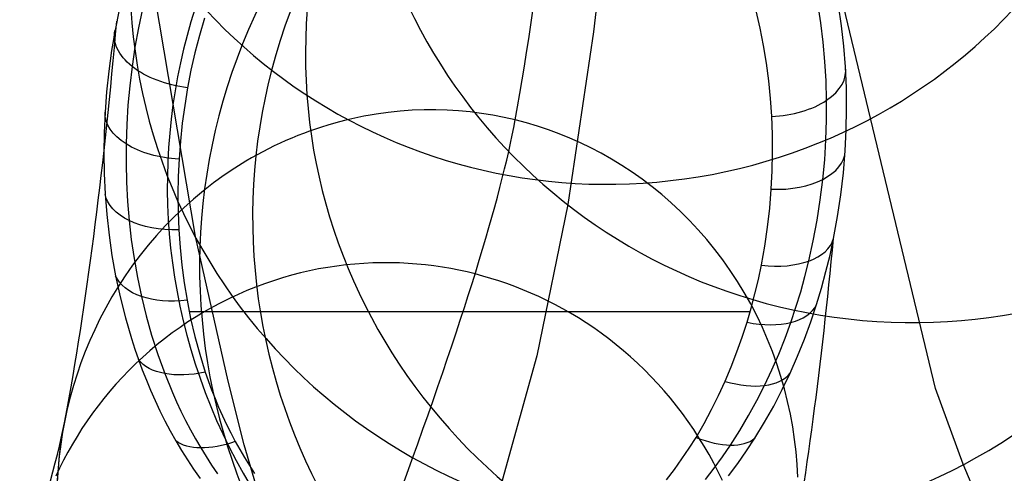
# Model space of a CAD drawing. Extents: x -3677 to -3089, y -67 to 482.
# Tile 35 of 110: x -3519 to -3492, y 373 to 385. Entities that reach past the tile are written whole.
import ezdxf

# ---------------------------------------------------------------- set-up
doc = ezdxf.new("R2010")
doc.units = 0
doc.layers.add('CURVA_ORIGIN', color=125, linetype='CONTINUOUS')

msp = doc.modelspace()

# ---------------------------------------------------------------- linework, layer by layer
at = {"layer": 'CURVA_ORIGIN'}
for p, q in [((-3493.882, 375.189, -84.436), (-3500.7, 403.587, -197.377)), ((-3513.858, 379.288, -72.907), (-3517.123, 398.682, -151.204)), ((-3502.543, 390.007, 173.705), (-3503.11, 384.816, 151.079)), ((-3496.976, 385.059, -155.62), (-3497.056, 385.583, -155.959)), ((-3515.916, 385.403, -153.906), (-3516.025, 384.858, -153.596)), ((-3515.284, 385.436, -155.871), (-3515.393, 384.918, -155.536)), ((-3498.616, 384.913, -156.439), (-3498.724, 385.383, -156.771)), ((-3496.419, 384.978, -153.644), (-3496.497, 385.53, -153.957)), ((-3513.613, 385.18, -156.627), (-3513.749, 384.714, -156.298)), ((-3496.914, 384.535, -155.281), (-3496.976, 385.059, -155.62)), ((-3516.025, 384.858, -153.596), (-3516.119, 384.306, -153.282)), ((-3515.393, 384.918, -155.536), (-3515.487, 384.4, -155.2)), ((-3503.11, 384.816, 151.079), (-3503.805, 380.153, 128.703)), ((-3498.524, 384.44, -156.105), (-3498.616, 384.913, -156.439)), ((-3496.358, 384.425, -153.33), (-3496.419, 384.978, -153.644)), ((-3513.749, 384.714, -156.298), (-3513.869, 384.246, -155.968)), ((-3496.867, 384.011, -154.941), (-3496.914, 384.535, -155.281)), ((-3516.119, 384.306, -153.282), (-3516.195, 383.753, -152.968)), ((-3515.487, 384.4, -155.2), (-3515.565, 383.881, -154.863)), ((-3498.446, 383.965, -155.77), (-3498.524, 384.44, -156.105)), ((-3496.316, 383.872, -153.015), (-3496.358, 384.425, -153.33)), ((-3513.869, 384.246, -155.968), (-3513.976, 383.775, -155.636)), ((-3496.837, 383.488, -154.601), (-3496.867, 384.011, -154.941)), ((-3516.195, 383.753, -152.968), (-3516.254, 383.198, -152.652)), ((-3515.565, 383.881, -154.863), (-3515.629, 383.358, -154.523)), ((-3513.976, 383.775, -155.636), (-3514.068, 383.302, -155.302)), ((-3498.384, 383.489, -155.434), (-3498.446, 383.965, -155.77)), ((-3496.289, 383.304, -152.692), (-3496.316, 383.872, -153.015)), ((-3498.337, 383.011, -155.097), (-3498.384, 383.489, -155.434)), ((-3496.823, 382.966, -154.261), (-3496.837, 383.488, -154.601)), ((-3516.254, 383.198, -152.652), (-3516.295, 382.643, -152.336)), ((-3515.629, 383.358, -154.523), (-3515.676, 382.835, -154.182)), ((-3514.068, 383.302, -155.302), (-3514.146, 382.824, -154.965)), ((-3496.281, 382.736, -152.368), (-3496.289, 383.304, -152.692)), ((-3498.304, 382.533, -154.76), (-3498.337, 383.011, -155.097)), ((-3496.824, 382.431, -153.912), (-3496.823, 382.966, -154.261)), ((-3515.676, 382.835, -154.182), (-3515.709, 382.311, -153.84)), ((-3514.146, 382.824, -154.965), (-3514.211, 382.344, -154.627)), ((-3508.332, 382.672, -114.341), (-3508.656, 382.638, -114.36)), ((-3508.007, 382.695, -114.325), (-3508.332, 382.672, -114.341)), ((-3507.682, 382.706, -114.311), (-3508.007, 382.695, -114.325)), ((-3507.371, 382.707, -114.299), (-3507.682, 382.706, -114.311)), ((-3507.061, 382.698, -114.289), (-3507.371, 382.707, -114.299)), ((-3506.752, 382.679, -114.282), (-3507.061, 382.698, -114.289)), ((-3506.443, 382.65, -114.276), (-3506.752, 382.679, -114.282)), ((-3496.291, 382.168, -152.044), (-3496.281, 382.736, -152.368)), ((-3516.295, 382.643, -152.336), (-3516.32, 382.092, -152.022)), ((-3509.801, 382.428, -114.444), (-3509.964, 382.387, -114.458)), ((-3509.637, 382.467, -114.43), (-3509.801, 382.428, -114.444)), ((-3509.474, 382.503, -114.417), (-3509.637, 382.467, -114.43)), ((-3509.309, 382.536, -114.404), (-3509.474, 382.503, -114.417)), ((-3509.144, 382.566, -114.392), (-3509.309, 382.536, -114.404)), ((-3508.979, 382.593, -114.381), (-3509.144, 382.566, -114.392)), ((-3508.656, 382.638, -114.36), (-3508.979, 382.593, -114.381)), ((-3506.136, 382.611, -114.273), (-3506.443, 382.65, -114.276)), ((-3505.829, 382.562, -114.271), (-3506.136, 382.611, -114.273)), ((-3505.525, 382.503, -114.271), (-3505.829, 382.562, -114.271)), ((-3505.223, 382.434, -114.274), (-3505.525, 382.503, -114.271)), ((-3504.922, 382.356, -114.279), (-3505.223, 382.434, -114.274)), ((-3498.284, 382.042, -154.413), (-3498.304, 382.533, -154.76)), ((-3496.84, 381.896, -153.563), (-3496.824, 382.431, -153.912)), ((-3515.709, 382.311, -153.84), (-3515.726, 381.788, -153.498)), ((-3514.211, 382.344, -154.627), (-3514.262, 381.864, -154.288)), ((-3510.775, 382.134, -114.538), (-3510.936, 382.074, -114.556)), ((-3510.613, 382.19, -114.521), (-3510.775, 382.134, -114.538)), ((-3510.451, 382.244, -114.504), (-3510.613, 382.19, -114.521)), ((-3510.287, 382.295, -114.488), (-3510.451, 382.244, -114.504)), ((-3510.126, 382.342, -114.473), (-3510.287, 382.295, -114.488)), ((-3509.964, 382.387, -114.458), (-3510.126, 382.342, -114.473)), ((-3504.625, 382.268, -114.285), (-3504.922, 382.356, -114.279)), ((-3504.33, 382.17, -114.294), (-3504.625, 382.268, -114.285)), ((-3504.038, 382.062, -114.304), (-3504.33, 382.17, -114.294)), ((-3496.319, 381.6, -151.72), (-3496.291, 382.168, -152.044)), ((-3516.32, 382.092, -152.022), (-3516.328, 381.54, -151.709)), ((-3514.262, 381.864, -154.288), (-3514.298, 381.382, -153.948)), ((-3511.413, 381.878, -114.612), (-3511.57, 381.808, -114.632)), ((-3511.255, 381.946, -114.593), (-3511.413, 381.878, -114.612)), ((-3511.096, 382.012, -114.574), (-3511.255, 381.946, -114.593)), ((-3510.936, 382.074, -114.556), (-3511.096, 382.012, -114.574)), ((-3503.75, 381.946, -114.317), (-3504.038, 382.062, -114.304)), ((-3503.466, 381.82, -114.331), (-3503.75, 381.946, -114.317)), ((-3498.28, 381.55, -154.066), (-3498.284, 382.042, -154.413)), ((-3496.873, 381.363, -153.214), (-3496.84, 381.896, -153.563)), ((-3515.726, 381.788, -153.498), (-3515.729, 381.27, -153.16)), ((-3511.883, 381.656, -114.674), (-3512.038, 381.576, -114.695)), ((-3511.727, 381.733, -114.653), (-3511.883, 381.656, -114.674)), ((-3511.57, 381.808, -114.632), (-3511.727, 381.733, -114.653)), ((-3503.185, 381.684, -114.348), (-3503.466, 381.82, -114.331)), ((-3502.909, 381.54, -114.366), (-3503.185, 381.684, -114.348)), ((-3496.367, 381.008, -151.382), (-3496.319, 381.6, -151.72)), ((-3516.328, 381.54, -151.709), (-3516.319, 380.989, -151.395)), ((-3514.298, 381.382, -153.948), (-3514.321, 380.905, -153.612)), ((-3512.343, 381.409, -114.74), (-3512.493, 381.321, -114.763)), ((-3512.191, 381.494, -114.717), (-3512.343, 381.409, -114.74)), ((-3512.038, 381.576, -114.695), (-3512.191, 381.494, -114.717)), ((-3502.624, 381.379, -114.388), (-3502.909, 381.54, -114.366)), ((-3502.344, 381.209, -114.411), (-3502.624, 381.379, -114.388)), ((-3498.29, 381.058, -153.72), (-3498.28, 381.55, -154.066)), ((-3496.922, 380.832, -152.866), (-3496.873, 381.363, -153.214)), ((-3515.729, 381.27, -153.16), (-3515.716, 380.753, -152.821)), ((-3512.79, 381.137, -114.81), (-3513.081, 380.942, -114.859)), ((-3512.493, 381.321, -114.763), (-3512.79, 381.137, -114.81)), ((-3502.07, 381.029, -114.437), (-3502.344, 381.209, -114.411)), ((-3516.319, 380.989, -151.395), (-3516.293, 380.437, -151.081)), ((-3514.321, 380.905, -153.612), (-3514.33, 380.428, -153.275)), ((-3513.081, 380.942, -114.859), (-3513.365, 380.737, -114.91)), ((-3501.801, 380.839, -114.464), (-3502.07, 381.029, -114.437)), ((-3501.532, 380.635, -114.495), (-3501.801, 380.839, -114.464)), ((-3498.315, 380.567, -153.373), (-3498.29, 381.058, -153.72)), ((-3496.991, 380.278, -152.503), (-3496.922, 380.832, -152.866)), ((-3496.436, 380.417, -151.045), (-3496.367, 381.008, -151.382)), ((-3515.716, 380.753, -152.821), (-3515.688, 380.237, -152.483)), ((-3513.365, 380.737, -114.91), (-3513.642, 380.523, -114.963)), ((-3501.269, 380.422, -114.528), (-3501.532, 380.635, -114.495)), ((-3498.358, 380.054, -153.011), (-3498.315, 380.567, -153.373)), ((-3516.293, 380.437, -151.081), (-3516.249, 379.884, -150.767)), ((-3514.33, 380.428, -153.275), (-3514.324, 379.951, -152.938)), ((-3513.912, 380.298, -115.017), (-3514.173, 380.067, -115.073)), ((-3513.642, 380.523, -114.963), (-3513.912, 380.298, -115.017)), ((-3501.014, 380.2, -114.562), (-3501.269, 380.422, -114.528)), ((-3497.076, 379.727, -152.141), (-3496.991, 380.278, -152.503)), ((-3496.524, 379.827, -150.708), (-3496.436, 380.417, -151.045)), ((-3515.688, 380.237, -152.483), (-3515.645, 379.722, -152.145)), ((-3514.173, 380.067, -115.073), (-3514.425, 379.826, -115.13)), ((-3503.805, 380.153, 128.703), (-3504.645, 376.073, 106.602)), ((-3500.766, 379.968, -114.599), (-3501.014, 380.2, -114.562)), ((-3498.416, 379.542, -152.65), (-3498.358, 380.054, -153.011)), ((-3516.249, 379.884, -150.767), (-3516.188, 379.331, -150.453)), ((-3514.425, 379.826, -115.13), (-3514.67, 379.577, -115.188)), ((-3514.324, 379.951, -152.938), (-3514.305, 379.474, -152.602)), ((-3500.521, 379.724, -114.638), (-3500.766, 379.968, -114.599)), ((-3496.632, 379.239, -150.373), (-3496.524, 379.827, -150.708)), ((-3515.645, 379.722, -152.145), (-3515.586, 379.207, -151.807)), ((-3514.67, 379.577, -115.188), (-3514.907, 379.319, -115.248)), ((-3514.305, 379.474, -152.602), (-3514.272, 378.996, -152.265)), ((-3500.284, 379.471, -114.68), (-3500.521, 379.724, -114.638)), ((-3500.056, 379.21, -114.723), (-3500.284, 379.471, -114.68)), ((-3498.491, 379.032, -152.29), (-3498.416, 379.542, -152.65)), ((-3497.18, 379.177, -151.781), (-3497.076, 379.727, -152.141)), ((-3516.188, 379.331, -150.453), (-3516.108, 378.779, -150.14)), ((-3515.586, 379.207, -151.807), (-3515.512, 378.693, -151.47)), ((-3514.907, 379.319, -115.248), (-3515.131, 379.057, -115.308)), ((-3512.975, 375.391, -54.446), (-3513.858, 379.288, -72.907)), ((-3499.836, 378.94, -114.768), (-3500.056, 379.21, -114.723)), ((-3496.729, 378.79, -150.117), (-3496.632, 379.239, -150.373)), ((-3515.131, 379.057, -115.308), (-3515.346, 378.789, -115.369)), ((-3514.272, 378.996, -152.265), (-3514.224, 378.519, -151.928)), ((-3499.624, 378.661, -114.816), (-3499.836, 378.94, -114.768)), ((-3498.582, 378.523, -151.932), (-3498.491, 379.032, -152.29)), ((-3497.3, 378.631, -151.422), (-3497.18, 379.177, -151.781)), ((-3516.108, 378.779, -150.14), (-3516.01, 378.229, -149.828)), ((-3515.346, 378.789, -115.369), (-3515.553, 378.513, -115.431)), ((-3515.512, 378.693, -151.47), (-3515.421, 378.181, -151.134)), ((-3496.838, 378.342, -149.862), (-3496.729, 378.79, -150.117)), ((-3515.553, 378.513, -115.431), (-3515.751, 378.23, -115.494)), ((-3514.224, 378.519, -151.928), (-3514.161, 378.043, -151.593)), ((-3510.531, 378.414, -98.723), (-3510.776, 378.364, -98.76)), ((-3510.286, 378.457, -98.687), (-3510.531, 378.414, -98.723)), ((-3510.041, 378.494, -98.652), (-3510.286, 378.457, -98.687)), ((-3509.796, 378.524, -98.62), (-3510.041, 378.494, -98.652)), ((-3509.553, 378.548, -98.59), (-3509.796, 378.524, -98.62)), ((-3509.309, 378.566, -98.561), (-3509.553, 378.548, -98.59)), ((-3509.067, 378.578, -98.534), (-3509.309, 378.566, -98.561)), ((-3508.826, 378.583, -98.509), (-3509.067, 378.578, -98.534)), ((-3508.587, 378.583, -98.486), (-3508.826, 378.583, -98.509)), ((-3508.349, 378.577, -98.465), (-3508.587, 378.583, -98.486)), ((-3508.113, 378.565, -98.446), (-3508.349, 378.577, -98.465)), ((-3507.879, 378.547, -98.428), (-3508.113, 378.565, -98.446)), ((-3507.647, 378.524, -98.412), (-3507.879, 378.547, -98.428)), ((-3507.418, 378.496, -98.398), (-3507.647, 378.524, -98.412)), ((-3507.191, 378.463, -98.385), (-3507.418, 378.496, -98.398)), ((-3506.967, 378.425, -98.375), (-3507.191, 378.463, -98.385)), ((-3506.745, 378.382, -98.365), (-3506.967, 378.425, -98.375)), ((-3499.421, 378.373, -114.865), (-3499.624, 378.661, -114.816)), ((-3498.664, 378.135, -151.657), (-3498.582, 378.523, -151.932)), ((-3497.405, 378.214, -151.147), (-3497.3, 378.631, -151.422)), ((-3516.01, 378.229, -149.828), (-3515.889, 377.662, -149.507)), ((-3515.751, 378.23, -115.494), (-3515.935, 377.948, -115.557)), ((-3515.421, 378.181, -151.134), (-3515.314, 377.671, -150.798)), ((-3511.508, 378.175, -98.885), (-3511.75, 378.099, -98.93)), ((-3511.265, 378.244, -98.842), (-3511.508, 378.175, -98.885)), ((-3511.021, 378.307, -98.8), (-3511.265, 378.244, -98.842)), ((-3510.776, 378.364, -98.76), (-3511.021, 378.307, -98.8)), ((-3506.526, 378.334, -98.358), (-3506.745, 378.382, -98.365)), ((-3506.31, 378.282, -98.352), (-3506.526, 378.334, -98.358)), ((-3506.096, 378.224, -98.348), (-3506.31, 378.282, -98.352)), ((-3505.88, 378.162, -98.345), (-3506.096, 378.224, -98.348)), ((-3505.665, 378.094, -98.343), (-3505.88, 378.162, -98.345)), ((-3499.227, 378.079, -114.917), (-3499.421, 378.373, -114.865)), ((-3497.521, 377.799, -150.874), (-3497.405, 378.214, -151.147)), ((-3496.959, 377.896, -149.608), (-3496.838, 378.342, -149.862)), ((-3515.935, 377.948, -115.557), (-3516.111, 377.66, -115.62)), ((-3514.161, 378.043, -151.593), (-3514.083, 377.569, -151.258)), ((-3512.231, 377.927, -99.026), (-3512.468, 377.831, -99.076)), ((-3511.991, 378.016, -98.977), (-3512.231, 377.927, -99.026)), ((-3511.75, 378.099, -98.93), (-3511.991, 378.016, -98.977)), ((-3505.448, 378.02, -98.343), (-3505.665, 378.094, -98.343)), ((-3505.232, 377.941, -98.345), (-3505.448, 378.02, -98.343)), ((-3505.016, 377.855, -98.348), (-3505.232, 377.941, -98.345)), ((-3499.044, 377.778, -114.97), (-3499.227, 378.079, -114.917)), ((-3498.755, 377.747, -151.384), (-3498.664, 378.135, -151.657)), ((-3497.093, 377.452, -149.355), (-3496.959, 377.896, -149.608)), ((-3516.111, 377.66, -115.62), (-3516.277, 377.366, -115.684)), ((-3515.889, 377.662, -149.507), (-3515.746, 377.097, -149.188)), ((-3515.314, 377.671, -150.798), (-3515.186, 377.146, -150.454)), ((-3512.936, 377.62, -99.181), (-3513.167, 377.505, -99.236)), ((-3512.703, 377.729, -99.128), (-3512.936, 377.62, -99.181)), ((-3512.468, 377.831, -99.076), (-3512.703, 377.729, -99.128)), ((-3504.8, 377.764, -98.353), (-3505.016, 377.855, -98.348)), ((-3504.584, 377.668, -98.36), (-3504.8, 377.764, -98.353)), ((-3504.37, 377.565, -98.369), (-3504.584, 377.668, -98.36)), ((-3498.87, 377.47, -115.024), (-3499.044, 377.778, -114.97)), ((-3498.857, 377.361, -151.112), (-3498.755, 377.747, -151.384)), ((-3497.648, 377.386, -150.602), (-3497.521, 377.799, -150.874)), ((-3516.277, 377.366, -115.684), (-3516.434, 377.067, -115.749)), ((-3514.083, 377.569, -151.258), (-3513.986, 377.081, -150.914)), ((-3513.394, 377.384, -99.293), (-3513.619, 377.257, -99.351)), ((-3513.167, 377.505, -99.236), (-3513.394, 377.384, -99.293)), ((-3504.156, 377.456, -98.379), (-3504.37, 377.565, -98.369)), ((-3503.943, 377.342, -98.391), (-3504.156, 377.456, -98.379)), ((-3503.731, 377.221, -98.405), (-3503.943, 377.342, -98.391)), ((-3498.969, 376.978, -150.841), (-3498.857, 377.361, -151.112)), ((-3498.707, 377.156, -115.08), (-3498.87, 377.47, -115.024)), ((-3497.786, 376.975, -150.332), (-3497.648, 377.386, -150.602)), ((-3497.249, 376.986, -149.091), (-3497.093, 377.452, -149.355)), ((-3515.746, 377.097, -149.188), (-3515.581, 376.535, -148.87)), ((-3515.186, 377.146, -150.454), (-3515.038, 376.625, -150.111)), ((-3513.84, 377.124, -99.41), (-3514.058, 376.985, -99.471)), ((-3514.025, 377.269, -151.047), (-3498.883, 377.269, -151.047)), ((-3513.986, 377.081, -150.914), (-3513.872, 376.596, -150.572)), ((-3513.619, 377.257, -99.351), (-3513.84, 377.124, -99.41)), ((-3503.521, 377.094, -98.421), (-3503.731, 377.221, -98.405)), ((-3503.313, 376.962, -98.438), (-3503.521, 377.094, -98.421)), ((-3498.555, 376.836, -115.138), (-3498.707, 377.156, -115.08)), ((-3516.434, 377.067, -115.749), (-3516.575, 376.777, -115.812)), ((-3514.272, 376.84, -99.533), (-3514.482, 376.689, -99.596)), ((-3514.058, 376.985, -99.471), (-3514.272, 376.84, -99.533)), ((-3503.107, 376.823, -98.458), (-3503.313, 376.962, -98.438)), ((-3502.903, 376.679, -98.479), (-3503.107, 376.823, -98.458)), ((-3499.098, 376.575, -150.557), (-3498.969, 376.978, -150.841)), ((-3498.413, 376.511, -115.197), (-3498.555, 376.836, -115.138)), ((-3497.943, 376.545, -150.048), (-3497.786, 376.975, -150.332)), ((-3497.419, 376.522, -148.828), (-3497.249, 376.986, -149.091)), ((-3516.575, 376.777, -115.812), (-3516.707, 376.483, -115.875)), ((-3515.038, 376.625, -150.111), (-3514.872, 376.108, -149.77)), ((-3514.482, 376.689, -99.596), (-3514.688, 376.534, -99.661)), ((-3513.872, 376.596, -150.572), (-3513.74, 376.114, -150.232)), ((-3502.701, 376.528, -98.503), (-3502.903, 376.679, -98.479)), ((-3499.24, 376.175, -150.275), (-3499.098, 376.575, -150.557)), ((-3498.114, 376.117, -149.767), (-3497.943, 376.545, -150.048)), ((-3516.707, 376.483, -115.875), (-3516.831, 376.185, -115.938)), ((-3515.581, 376.535, -148.87), (-3515.49, 376.255, -148.712)), ((-3514.89, 376.373, -99.726), (-3515.087, 376.207, -99.792)), ((-3514.688, 376.534, -99.661), (-3514.89, 376.373, -99.726)), ((-3502.502, 376.372, -98.528), (-3502.701, 376.528, -98.503)), ((-3502.306, 376.21, -98.555), (-3502.502, 376.372, -98.528)), ((-3498.283, 376.184, -115.257), (-3498.413, 376.511, -115.197)), ((-3497.604, 376.062, -148.567), (-3497.419, 376.522, -148.828)), ((-3516.831, 376.185, -115.938), (-3516.946, 375.883, -116.002)), ((-3515.49, 376.255, -148.712), (-3515.393, 375.976, -148.555)), ((-3515.28, 376.036, -99.86), (-3515.468, 375.86, -99.928)), ((-3515.087, 376.207, -99.792), (-3515.28, 376.036, -99.86)), ((-3514.872, 376.108, -149.77), (-3514.686, 375.594, -149.432)), ((-3513.74, 376.114, -150.232), (-3513.59, 375.635, -149.894)), ((-3504.645, 376.073, 106.602), (-3505.58, 372.708, 84.791)), ((-3502.114, 376.043, -98.584), (-3502.306, 376.21, -98.555)), ((-3501.924, 375.87, -98.615), (-3502.114, 376.043, -98.584)), ((-3499.393, 375.778, -149.995), (-3499.24, 376.175, -150.275)), ((-3498.298, 375.694, -149.487), (-3498.114, 376.117, -149.767)), ((-3498.163, 375.852, -115.318), (-3498.283, 376.184, -115.257)), ((-3497.804, 375.606, -148.308), (-3497.604, 376.062, -148.567)), ((-3516.946, 375.883, -116.002), (-3517.051, 375.578, -116.066)), ((-3515.468, 375.86, -99.928), (-3515.65, 375.68, -99.997)), ((-3515.393, 375.976, -148.555), (-3515.29, 375.696, -148.398)), ((-3501.739, 375.691, -98.648), (-3501.924, 375.87, -98.615)), ((-3499.559, 375.385, -149.718), (-3499.393, 375.778, -149.995)), ((-3498.055, 375.517, -115.381), (-3498.163, 375.852, -115.318)), ((-3517.051, 375.578, -116.066), (-3517.148, 375.269, -116.131)), ((-3515.828, 375.496, -100.066), (-3516, 375.308, -100.137)), ((-3515.65, 375.68, -99.997), (-3515.828, 375.496, -100.066)), ((-3515.29, 375.696, -148.398), (-3515.181, 375.418, -148.241)), ((-3514.686, 375.594, -149.432), (-3514.477, 375.082, -149.095)), ((-3513.59, 375.635, -149.894), (-3513.42, 375.158, -149.557)), ((-3501.557, 375.507, -98.683), (-3501.739, 375.691, -98.648)), ((-3501.379, 375.318, -98.72), (-3501.557, 375.507, -98.683)), ((-3498.495, 375.274, -149.21), (-3498.298, 375.694, -149.487)), ((-3497.958, 375.177, -115.444), (-3498.055, 375.517, -115.381)), ((-3498.018, 375.159, -148.055), (-3497.804, 375.606, -148.308)), ((-3517.148, 375.269, -116.131), (-3517.236, 374.958, -116.196)), ((-3516, 375.308, -100.137), (-3516.167, 375.116, -100.208)), ((-3515.181, 375.418, -148.241), (-3515.065, 375.141, -148.085)), ((-3512.538, 373.667, -45.269), (-3512.975, 375.391, -54.446)), ((-3501.206, 375.124, -98.758), (-3501.379, 375.318, -98.72)), ((-3499.736, 375, -149.446), (-3499.559, 375.385, -149.718)), ((-3498.704, 374.863, -148.94), (-3498.495, 375.274, -149.21)), ((-3517.236, 374.958, -116.196), (-3517.314, 374.644, -116.26)), ((-3516.167, 375.116, -100.208), (-3516.328, 374.92, -100.279)), ((-3515.065, 375.141, -148.085), (-3514.943, 374.865, -147.93)), ((-3514.477, 375.082, -149.095), (-3514.364, 374.829, -148.928)), ((-3513.42, 375.158, -149.557), (-3513.327, 374.921, -149.39)), ((-3501.037, 374.925, -98.799), (-3501.206, 375.124, -98.758)), ((-3499.926, 374.619, -149.178), (-3499.736, 375, -149.446)), ((-3498.248, 374.716, -147.805), (-3498.018, 375.159, -148.055)), ((-3497.873, 374.84, -115.508), (-3497.958, 375.177, -115.444)), ((-3493.134, 373.15, -75.003), (-3493.882, 375.189, -84.436)), ((-3516.484, 374.721, -100.351), (-3516.635, 374.52, -100.423)), ((-3516.328, 374.92, -100.279), (-3516.484, 374.721, -100.351)), ((-3514.943, 374.865, -147.93), (-3514.814, 374.591, -147.776)), ((-3514.364, 374.829, -148.928), (-3514.246, 374.577, -148.762)), ((-3513.327, 374.921, -149.39), (-3513.229, 374.686, -149.225)), ((-3513.229, 374.686, -149.225), (-3513.126, 374.452, -149.06)), ((-3500.872, 374.721, -98.841), (-3501.037, 374.925, -98.799)), ((-3500.713, 374.512, -98.885), (-3500.872, 374.721, -98.841)), ((-3498.927, 374.457, -148.672), (-3498.704, 374.863, -148.94)), ((-3498.494, 374.279, -147.559), (-3498.248, 374.716, -147.805)), ((-3497.8, 374.501, -115.572), (-3497.873, 374.84, -115.508)), ((-3517.314, 374.644, -116.26), (-3517.383, 374.328, -116.325)), ((-3516.635, 374.52, -100.423), (-3516.779, 374.315, -100.495)), ((-3514.814, 374.591, -147.776), (-3514.678, 374.318, -147.624)), ((-3514.246, 374.577, -148.762), (-3514.122, 374.326, -148.597)), ((-3513.126, 374.452, -149.06), (-3513.018, 374.22, -148.896)), ((-3500.559, 374.3, -98.931), (-3500.713, 374.512, -98.885)), ((-3500.129, 374.243, -148.912), (-3499.926, 374.619, -149.178)), ((-3499.165, 374.057, -148.408), (-3498.927, 374.457, -148.672)), ((-3497.737, 374.159, -115.638), (-3497.8, 374.501, -115.572)), ((-3517.383, 374.328, -116.325), (-3517.442, 374.009, -116.39)), ((-3517.389, 374.295, -116.332), (-3517.431, 374.07, -116.383)), ((-3516.779, 374.315, -100.495), (-3516.918, 374.107, -100.568)), ((-3514.678, 374.318, -147.624), (-3514.535, 374.048, -147.472)), ((-3514.122, 374.326, -148.597), (-3513.992, 374.078, -148.433)), ((-3513.018, 374.22, -148.896), (-3512.903, 373.99, -148.734)), ((-3500.409, 374.083, -98.978), (-3500.559, 374.3, -98.931)), ((-3500.346, 373.872, -148.651), (-3500.129, 374.243, -148.912)), ((-3498.758, 373.847, -147.316), (-3498.494, 374.279, -147.559)), ((-3497.685, 373.815, -115.704), (-3497.737, 374.159, -115.638)), ((-3517.442, 374.009, -116.39), (-3517.492, 373.689, -116.455)), ((-3517.431, 374.07, -116.383), (-3517.469, 373.844, -116.435)), ((-3517.051, 373.898, -100.64), (-3517.178, 373.686, -100.713)), ((-3516.918, 374.107, -100.568), (-3517.051, 373.898, -100.64)), ((-3514.535, 374.048, -147.472), (-3514.385, 373.779, -147.322)), ((-3513.992, 374.078, -148.433), (-3513.856, 373.831, -148.271)), ((-3512.903, 373.99, -148.734), (-3512.784, 373.761, -148.572)), ((-3500.266, 373.862, -99.027), (-3500.409, 374.083, -98.978)), ((-3499.418, 373.662, -148.147), (-3499.165, 374.057, -148.408)), ((-3517.492, 373.689, -116.455), (-3517.532, 373.368, -116.52)), ((-3517.469, 373.844, -116.435), (-3517.502, 373.614, -116.487)), ((-3517.178, 373.686, -100.713), (-3517.299, 373.472, -100.786)), ((-3514.385, 373.779, -147.322), (-3514.232, 373.52, -147.177)), ((-3513.856, 373.831, -148.271), (-3513.713, 373.586, -148.109)), ((-3512.784, 373.761, -148.572), (-3512.662, 373.542, -148.417)), ((-3512.087, 372.123, -36.1), (-3512.538, 373.667, -45.269)), ((-3500.531, 373.579, -148.444), (-3500.346, 373.872, -148.651)), ((-3500.127, 373.637, -99.078), (-3500.266, 373.862, -99.027)), ((-3499.995, 373.409, -99.13), (-3500.127, 373.637, -99.078)), ((-3499.632, 373.349, -147.941), (-3499.418, 373.662, -148.147)), ((-3498.984, 373.504, -147.124), (-3498.758, 373.847, -147.316)), ((-3497.645, 373.478, -115.769), (-3497.685, 373.815, -115.704)), ((-3517.532, 373.368, -116.52), (-3517.563, 373.046, -116.585)), ((-3517.53, 373.385, -116.511), (-3517.554, 373.16, -116.551)), ((-3517.53, 373.382, -116.539), (-3517.554, 373.147, -116.591)), ((-3517.502, 373.614, -116.487), (-3517.53, 373.382, -116.539)), ((-3517.503, 373.609, -116.472), (-3517.53, 373.385, -116.511)), ((-3517.299, 373.472, -100.786), (-3517.415, 373.257, -100.858)), ((-3514.232, 373.52, -147.177), (-3514.072, 373.264, -147.034)), ((-3513.713, 373.586, -148.109), (-3513.569, 373.351, -147.954)), ((-3512.662, 373.542, -148.417), (-3512.534, 373.324, -148.264)), ((-3500.726, 373.289, -148.239), (-3500.531, 373.579, -148.444)), ((-3499.868, 373.178, -99.184), (-3499.995, 373.409, -99.13)), ((-3499.221, 373.166, -146.934), (-3498.984, 373.504, -147.124)), ((-3497.616, 373.14, -115.834), (-3497.645, 373.478, -115.769)), ((-3517.554, 373.16, -116.551), (-3517.572, 372.932, -116.591)), ((-3517.554, 373.147, -116.591), (-3517.572, 372.911, -116.644)), ((-3517.415, 373.257, -100.858), (-3517.524, 373.04, -100.931)), ((-3514.072, 373.264, -147.034), (-3513.905, 373.01, -146.892)), ((-3513.569, 373.351, -147.954), (-3513.418, 373.118, -147.801)), ((-3513.418, 373.118, -147.801), (-3513.261, 372.887, -147.649)), ((-3512.534, 373.324, -148.264), (-3512.401, 373.109, -148.112)), ((-3512.401, 373.109, -148.112), (-3512.261, 372.896, -147.962)), ((-3500.93, 373.004, -148.038), (-3500.726, 373.289, -148.239)), ((-3499.747, 372.943, -99.239), (-3499.868, 373.178, -99.184)), ((-3499.857, 373.041, -147.738), (-3499.632, 373.349, -147.941)), ((-3499.471, 372.833, -146.748), (-3499.221, 373.166, -146.934)), ((-3497.597, 372.801, -115.901), (-3497.616, 373.14, -115.834)), ((-3492.366, 371.344, -65.611), (-3493.134, 373.15, -75.003)), ((-3517.524, 373.04, -100.931), (-3517.628, 372.822, -101.003)), ((-3517.572, 372.932, -116.591), (-3517.586, 372.703, -116.631)), ((-3517.572, 372.911, -116.644), (-3517.586, 372.672, -116.697)), ((-3517.563, 373.046, -116.585), (-3517.585, 372.722, -116.65)), ((-3513.905, 373.01, -146.892), (-3513.73, 372.759, -146.752)), ((-3501.144, 372.724, -147.841), (-3500.93, 373.004, -148.038)), ((-3500.094, 372.737, -147.538), (-3499.857, 373.041, -147.738)), ((-3499.633, 372.706, -99.295), (-3499.747, 372.943, -99.239))]:
    msp.add_line(p, q, dxfattribs=at)
at = {"layer": 'CURVA_ORIGIN', "extrusion": (-0.04435, 0.233519, -0.97134)}
msp.add_circle((3367.366, 985.62, 354.295), 14.699, dxfattribs=at)
at = {"layer": 'CURVA_ORIGIN', "extrusion": (-0.012321, -0.193692, -0.980985)}
msp.add_circle((-3512.35, -141.272, -156.717), 14.952, dxfattribs=at)
at = {"layer": 'CURVA_ORIGIN', "extrusion": (-0.041939, 0.193072, -0.980288)}
msp.add_circle((3338.489, 1084.276, 292.068), 15.355, dxfattribs=at)
at = {"layer": 'CURVA_ORIGIN', "extrusion": (-0.018628, -0.140128, -0.989958)}
msp.add_circle((-3515.688, 90.739, -70.864), 15.341, dxfattribs=at)
at = {"layer": 'CURVA_ORIGIN', "extrusion": (-0.040818, 0.116681, -0.99233)}
msp.add_circle((3176.717, 1498.629, 222.599), 15.947, dxfattribs=at)
at = {"layer": 'CURVA_ORIGIN', "extrusion": (-0.026802, -0.071421, -0.997086)}
msp.add_circle((-3406.959, 873.474, 25.69), 15.877, dxfattribs=at)
at = {"layer": 'CURVA_ORIGIN', "extrusion": (-0.036159, 0.015579, -0.999225)}
msp.add_circle((1036.345, 3359.367, 131.253), 16.134, dxfattribs=at)
at = {"layer": 'CURVA_ORIGIN', "extrusion": (0.947861, 0.296615, 0.116528)}
msp.add_arc((2078.274, 412.466, -3222.345), 683.012, 192.639623, 196.581753, dxfattribs=at)
at = {"layer": 'CURVA_ORIGIN', "extrusion": (0.947862, 0.296612, 0.116527)}
msp.add_arc((2076.894, 412.419, -3236.353), 685.476, 192.620278, 195.874325, dxfattribs=at)
at = {"layer": 'CURVA_ORIGIN', "extrusion": (0.145394, 0.808475, -0.570288)}
msp.add_arc((3526.632, -265.151, -112.468), 2, 264.144, 2.5152, dxfattribs=at)
at = {"layer": 'CURVA_ORIGIN', "extrusion": (0.044552, -0.816376, 0.575799)}
msp.add_arc((-3472.198, 205.167, -557.258), 2, 268.1954, 3.8787, dxfattribs=at)
at = {"layer": 'CURVA_ORIGIN', "extrusion": (0.050248, 0.816125, -0.575686)}
msp.add_arc((3531.164, -29.066, 223.294), 2, 267.9701, 359.2315, dxfattribs=at)
at = {"layer": 'CURVA_ORIGIN', "extrusion": (-0.89178, 0.448969, 0.056171)}
msp.add_arc((1356.913, -323.28, 3291.17), 124.543, 154.03962, 169.04681, dxfattribs=at)
at = {"layer": 'CURVA_ORIGIN', "extrusion": (-0.054342, -0.815918, 0.575609)}
msp.add_arc((-3515.949, -38.663, -208.689), 2, 272.1985, 0.6515, dxfattribs=at)
at = {"layer": 'CURVA_ORIGIN', "extrusion": (-0.04501, 0.816331, -0.575827)}
msp.add_arc((3488.021, 206.824, 555.827), 2, 271.8185, 356.0177, dxfattribs=at)
at = {"layer": 'CURVA_ORIGIN', "extrusion": (-0.158488, -0.80683, 0.569129)}
msp.add_arc((-3506.159, -295.342, 162.612), 2, 276.379, 357.3431, dxfattribs=at)
at = {"layer": 'CURVA_ORIGIN', "extrusion": (0.947864, 0.296606, 0.116525)}
msp.add_arc((2076.502, 412.384, -3219.371), 695.68, 192.616926, 195.514257, dxfattribs=at)
at = {"layer": 'CURVA_ORIGIN', "extrusion": (-0.146463, 0.808346, -0.570198)}
msp.add_arc((3390.261, 446.806, 906.138), 2, 275.8987, 352.8695, dxfattribs=at)
at = {"layer": 'CURVA_ORIGIN', "extrusion": (-0.242599, -0.792736, 0.559209)}
msp.add_arc((-3456.455, -494.078, 465.652), 2, 279.7109, 354.858, dxfattribs=at)
at = {"layer": 'CURVA_ORIGIN', "extrusion": (-0.263739, 0.788248, -0.555974)}
msp.add_arc((3212.473, 695.257, 1306.1), 2, 280.5389, 349.7667, dxfattribs=at)
at = {"layer": 'CURVA_ORIGIN', "extrusion": (-0.33875, -0.768865, 0.542305)}
msp.add_arc((-3354.323, -702.732, 815.664), 2, 283.4388, 352.3144, dxfattribs=at)
at = {"layer": 'CURVA_ORIGIN', "extrusion": (-0.891781, 0.448967, 0.056172)}
msp.add_arc((1357.859, -323.251, 3298.345), 112.848, 153.64249, 169.15237, dxfattribs=at)
at = {"layer": 'CURVA_ORIGIN', "extrusion": (-0.403509, 0.747705, -0.527369)}
msp.add_arc((2913.298, 928.957, 1775.255), 2, 285.8882, 346.9506, dxfattribs=at)
at = {"layer": 'CURVA_ORIGIN', "extrusion": (-0.445613, -0.731521, 0.516048)}
msp.add_arc((-3184.476, -900.375, 1209.594), 2, 287.4499, 349.9329, dxfattribs=at)

doc.saveas('drawing.dxf')
